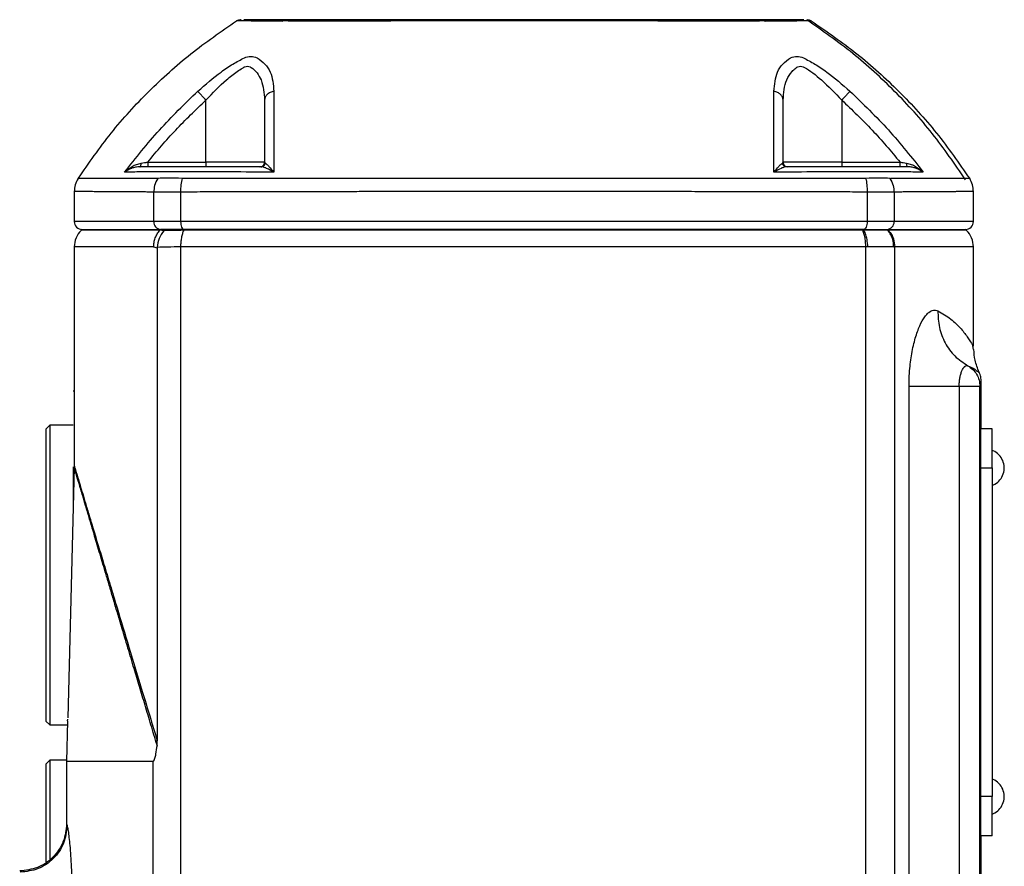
# Model space of a CAD drawing. Header units: millimetres. Extents: x 3 to 4919, y -224 to 3490.
# Tile 17 of 55: x 627 to 753, y 2208 to 2316. Entities that reach past the tile are written whole.
import ezdxf

# ---------------------------------------------------------------- set-up
doc = ezdxf.new("R2010")
doc.units = ezdxf.units.MM

msp = doc.modelspace()

# ---------------------------------------------------------------- linework, layer by layer
at = {"color": 7, "linetype": 'Continuous', "lineweight": 25}
for p, q in [((650.51, 2297.84), (650.51, 2305.77)), ((731.83, 2305.77), (731.83, 2297.84)), ((643.06, 2297.84), (650.51, 2297.84)), ((658.01, 2297.84), (650.51, 2297.84)), ((650.51, 2297.84), (650.51, 2297.24)), ((731.83, 2297.84), (724.33, 2297.84)), ((731.83, 2297.84), (731.83, 2297.24)), ((731.83, 2297.84), (739.29, 2297.84)), ((748.19, 2295.72), (747.55, 2295.73)), ((633.67, 2294.1), (633.67, 2290.24)), ((643.82, 2294.01), (643.82, 2290.24)), ((647.27, 2294.01), (647.27, 2290.24)), ((735.07, 2294.01), (735.07, 2290.24)), ((738.52, 2294.01), (738.52, 2290.24)), ((748.67, 2290.24), (748.67, 2294.1)), ((647.27, 2290.24), (643.82, 2290.24)), ((735.07, 2290.24), (647.27, 2290.24)), ((738.52, 2290.24), (735.07, 2290.24)), ((634.67, 2289.24), (634.55, 2289.12)), ((634.67, 2289.24), (644.72, 2289.24)), ((644.72, 2289.24), (644.61, 2289.12)), ((645.11, 2289.06), (644.61, 2289.12)), ((647.71, 2289.24), (644.72, 2289.24)), ((647.71, 2289.24), (647.66, 2289.12)), ((734.52, 2289.12), (647.66, 2289.12)), ((691.17, 2289.24), (647.71, 2289.24)), ((734.64, 2289.24), (691.17, 2289.24)), ((734.52, 2289.12), (734.69, 2289.12)), ((734.64, 2289.24), (734.69, 2289.12)), ((734.64, 2289.24), (737.62, 2289.24)), ((737.73, 2289.12), (737.62, 2289.24)), ((737.62, 2289.24), (747.67, 2289.24)), ((737.81, 2289.12), (737.73, 2289.12)), ((747.79, 2289.12), (747.67, 2289.24)), ((633.67, 2286.99), (633.67, 2258.97)), ((643.82, 2286.99), (644.28, 2286.89)), ((691.17, 2286.99), (647.27, 2286.99)), ((647.27, 2286.99), (647.27, 2134.2)), ((735.16, 2287), (734.91, 2286.99)), ((734.91, 2134.26), (734.91, 2286.99)), ((738.47, 2287), (738.6, 2286.99)), ((738.6, 2131.88), (738.6, 2286.99)), ((748.67, 2274.32), (748.67, 2286.99)), ((644.28, 2286.89), (644.28, 2286.93)), ((644.28, 2286.89), (644.28, 2223.88)), ((748.6, 2274.4), (748.67, 2274.32)), ((748.68, 2273.89), (748.6, 2274.37)), ((749.5, 2269.18), (749.67, 2269.74)), ((749.67, 2263.74), (749.67, 2269.74)), ((633.67, 2268.54), (633.53, 2268.54)), ((740.43, 2131.14), (740.43, 2269.18)), ((746.85, 2269.18), (746.85, 2131.14)), ((749.5, 2156.72), (749.5, 2269.18)), ((630.53, 2264.2), (630.03, 2263.7)), ((630.03, 2263.7), (630.03, 2226.4)), ((633.53, 2264.2), (630.53, 2264.2)), ((630.53, 2264.2), (630.53, 2225.9)), ((751.06, 2263.74), (749.56, 2263.74)), ((749.56, 2263.74), (749.56, 2258.74)), ((751.06, 2258.74), (751.06, 2263.74)), ((633.67, 2258.79), (632.83, 2226.81)), ((749.56, 2258.74), (751.06, 2258.74)), ((749.56, 2258.74), (749.56, 2216.74)), ((751.06, 2258.74), (751.06, 2216.74)), ((632.82, 2226.43), (632.83, 2226.64)), ((630.03, 2226.4), (630.53, 2225.9)), ((630.53, 2225.9), (632.81, 2225.9)), ((632.82, 2226.43), (632.69, 2221.24)), ((632.82, 2226.43), (632.69, 2221.24)), ((644.25, 2223.32), (644.28, 2223.88)), ((630.53, 2221.38), (630.03, 2220.88)), ((630.03, 2220.88), (630.03, 2208.42)), ((632.69, 2221.38), (630.53, 2221.38)), ((630.53, 2221.38), (630.53, 2208.73)), ((632.69, 2221.24), (632.69, 2213.24)), ((643.73, 2221.24), (632.69, 2221.24)), ((643.73, 2221.24), (643.73, 2156.72)), ((751.06, 2216.74), (749.56, 2216.74)), ((749.56, 2216.74), (749.56, 2211.74)), ((751.06, 2211.74), (751.06, 2216.74)), ((632.69, 2213.24), (632.74, 2213.06)), ((751.06, 2211.74), (749.56, 2211.74)), ((749.67, 2161.24), (749.67, 2211.74))]:
    msp.add_line(p, q, dxfattribs=at)
at = {"color": 8, "linetype": 'Continuous', "lineweight": 25}
for p, q in [((643.82, 2290.24), (633.67, 2290.24)), ((748.67, 2290.24), (738.52, 2290.24)), ((644.61, 2289.12), (634.55, 2289.12)), ((747.79, 2289.12), (737.81, 2289.12)), ((643.82, 2286.99), (633.67, 2286.99)), ((748.67, 2286.99), (738.6, 2286.99))]:
    msp.add_line(p, q, dxfattribs=at)
at = {"color": 7, "linetype": 'Continuous', "lineweight": 25, "flags": 128}
for points in [[(647.27, 2290.24), (647.28, 2290.04), (647.3, 2289.85), (647.34, 2289.68), (647.4, 2289.53), (647.47, 2289.41), (647.54, 2289.31), (647.62, 2289.26), (647.71, 2289.24)], [(735.07, 2290.24), (735.07, 2290.04), (735.04, 2289.85), (735, 2289.68), (734.95, 2289.53), (734.88, 2289.41), (734.8, 2289.31), (734.72, 2289.26), (734.64, 2289.24)]]:
    msp.add_lwpolyline(points, dxfattribs=at)
at = {"color": 7, "linetype": 'Continuous', "lineweight": 25}
for centre, radius, start, end in [((634.67, 2290.24), 1, 180, 270), ((644.78, 2290.19), 0.953, 177.1055, 266.77), ((737.57, 2290.19), 0.953, 273.23, 2.8945), ((747.67, 2290.24), 1, 270, 0), ((636.67, 2286.99), 3, 135, 180), ((745.67, 2286.99), 3, 0, 45)]:
    msp.add_arc(centre, radius, start, end, dxfattribs=at)
for points, knots in [([(655, 2316.01), (654.97, 2316.01), (654.75, 2316.01), (654.58, 2315.94), (654.42, 2315.88)], [0, 0, 0, 0, 0.115242, 1, 1, 1, 1]), ([(660.79, 2316.04), (659.62, 2316.04), (657.29, 2316.04), (655.6, 2316.04), (655.4, 2316.04), (655.35, 2316.04)], [0, 0, 0, 0, 0.42589, 0.84852, 1, 1, 1, 1]), ([(660.27, 2315.86), (660.35, 2315.91), (660.51, 2316.01), (660.7, 2316.03), (660.79, 2316.04)], [0, 0, 0, 0, 0.500029, 1, 1, 1, 1]), ([(661.5, 2316.04), (661.47, 2316.04), (661.43, 2316.04), (661.35, 2316.04), (661.23, 2316.04), (660.98, 2316.04), (660.87, 2316.04), (660.79, 2316.04)], [0, 0, 0, 0, 0.083387, 0.126711, 0.252869, 0.501909, 1, 1, 1, 1]), ([(661.29, 2315.86), (661.32, 2315.91), (661.38, 2316.01), (661.46, 2316.03), (661.5, 2316.04)], [0, 0, 0, 0, 0.500037, 1, 1, 1, 1]), ([(720.85, 2316.04), (717.67, 2316.04), (711.33, 2316.04), (701.33, 2316.04), (691.2, 2316.04), (681.08, 2316.04), (671.07, 2316.04), (664.7, 2316.04), (661.5, 2316.04)], [0, 0, 0, 0, 0.166385, 0.332781, 0.499905, 0.665717, 0.832335, 1, 1, 1, 1]), ([(721.06, 2315.86), (721.03, 2315.91), (720.96, 2316.01), (720.88, 2316.03), (720.85, 2316.04)], [0, 0, 0, 0, 0.500033, 1, 1, 1, 1]), ([(721.55, 2316.04), (721.54, 2316.04), (721.53, 2316.04), (721.49, 2316.04), (721.42, 2316.04), (721.24, 2316.04), (721, 2316.04), (720.85, 2316.04)], [0, 0, 0, 0, 0.083392, 0.126716, 0.252867, 0.501898, 1, 1, 1, 1]), ([(721.55, 2316.04), (721.65, 2316.03), (721.83, 2316.01), (722, 2315.91), (722.08, 2315.86)], [0, 0, 0, 0, 0.4999729, 1, 1, 1, 1]), ([(727, 2316.04), (726.94, 2316.04), (726.74, 2316.04), (725.06, 2316.04), (722.73, 2316.04), (721.55, 2316.04)], [0, 0, 0, 0, 0.151134, 0.574146, 1, 1, 1, 1]), ([(727.92, 2315.88), (727.77, 2315.94), (727.6, 2316.01), (727.37, 2316.01), (727.35, 2316.01)], [0, 0, 0, 0, 0.883909, 1, 1, 1, 1]), ([(747.66, 2295.58), (746.29, 2297.58), (743.55, 2301.57), (738.67, 2306.95), (733.34, 2311.85), (729.38, 2314.6), (727.41, 2315.97)], [0, 0, 0, 0, 0.251118, 0.501055, 0.750459, 1, 1, 1, 1]), ([(634.16, 2295.72), (635.53, 2297.7), (638.26, 2301.64), (643.14, 2306.95), (648.48, 2311.8), (652.44, 2314.52), (654.42, 2315.88)], [0, 0, 0, 0, 0.250265, 0.499881, 0.749558, 1, 1, 1, 1]), ([(660.27, 2315.86), (659.36, 2315.86), (657.57, 2315.87), (655.79, 2315.87), (654.64, 2315.88), (654.49, 2315.88), (654.42, 2315.88)], [0, 0, 0, 0, 0.2515503, 0.5012027, 0.749903, 1, 1, 1, 1]), ([(660.3, 2315.86), (660.29, 2315.86), (660.28, 2315.86), (660.27, 2315.86), (660.27, 2315.86)], [0, 0, 0, 0, 0.499836, 1, 1, 1, 1]), ([(661.21, 2315.86), (661.11, 2315.87), (660.92, 2315.87), (660.58, 2315.88), (660.41, 2315.87), (660.3, 2315.86)], [0, 0, 0, 0, 0.253845, 0.501951, 1, 1, 1, 1]), ([(661.29, 2315.86), (661.27, 2315.86), (661.25, 2315.86), (661.22, 2315.86), (661.21, 2315.86)], [0, 0, 0, 0, 0.499935, 1, 1, 1, 1]), ([(721.06, 2315.86), (718.66, 2315.86), (713.88, 2315.87), (706.43, 2315.87), (698.86, 2315.88), (691.2, 2315.88), (683.55, 2315.88), (675.98, 2315.87), (668.5, 2315.87), (663.7, 2315.86), (661.29, 2315.86)], [0, 0, 0, 0, 0.1252299, 0.2496339, 0.3743764, 0.4999052, 0.6244078, 0.7487541, 0.8741001, 1, 1, 1, 1]), ([(721.14, 2315.86), (721.12, 2315.86), (721.1, 2315.86), (721.07, 2315.86), (721.06, 2315.86)], [0, 0, 0, 0, 0.500066, 1, 1, 1, 1]), ([(722.05, 2315.86), (721.99, 2315.87), (721.89, 2315.87), (721.6, 2315.88), (721.32, 2315.87), (721.14, 2315.86)], [0, 0, 0, 0, 0.25385, 0.501957, 1, 1, 1, 1]), ([(722.08, 2315.86), (722.07, 2315.86), (722.06, 2315.86), (722.05, 2315.86), (722.05, 2315.86)], [0, 0, 0, 0, 0.499968, 1, 1, 1, 1]), ([(727.92, 2315.88), (727.85, 2315.88), (727.71, 2315.88), (726.56, 2315.87), (724.78, 2315.87), (722.98, 2315.86), (722.08, 2315.86)], [0, 0, 0, 0, 0.249999, 0.498759, 0.748627, 1, 1, 1, 1]), ([(727.92, 2315.88), (729.9, 2314.52), (733.87, 2311.8), (739.2, 2306.95), (744.08, 2301.64), (746.82, 2297.7), (748.19, 2295.72)], [0, 0, 0, 0, 0.2504426, 0.5001185, 0.7497349, 1, 1, 1, 1]), ([(649.47, 2306.9), (650.45, 2307.75), (651.92, 2309.03), (653.97, 2310.41), (654.94, 2310.92), (655.42, 2311.17)], [0, 0, 0, 0, 0.498773, 0.749503, 1, 1, 1, 1]), ([(655.42, 2311.17), (655.69, 2311.26), (656.24, 2311.42), (656.79, 2311.26), (657.06, 2311.17)], [0, 0, 0, 0, 0.4992323, 1, 1, 1, 1]), ([(657.06, 2311.17), (657.41, 2310.92), (658.12, 2310.41), (659, 2309.03), (659.12, 2307.75), (659.2, 2306.9)], [0, 0, 0, 0, 0.249816, 0.500552, 1, 1, 1, 1]), ([(723.15, 2306.9), (723.23, 2307.75), (723.35, 2309.03), (724.22, 2310.41), (724.93, 2310.92), (725.29, 2311.17)], [0, 0, 0, 0, 0.498769, 0.749503, 1, 1, 1, 1]), ([(725.29, 2311.17), (725.56, 2311.26), (726.1, 2311.42), (726.65, 2311.26), (726.92, 2311.17)], [0, 0, 0, 0, 0.49923, 1, 1, 1, 1]), ([(726.92, 2311.17), (727.4, 2310.92), (728.37, 2310.41), (730.42, 2309.03), (731.9, 2307.75), (732.88, 2306.9)], [0, 0, 0, 0, 0.249816, 0.500552, 1, 1, 1, 1]), ([(650.51, 2305.77), (651.37, 2306.67), (652.66, 2308.02), (654.28, 2309.28), (655.06, 2309.79), (655.5, 2310.05), (655.84, 2310.11), (656.1, 2310.05), (656.84, 2309.59), (657.81, 2308.27), (657.94, 2306.65), (658.01, 2305.77)], [0, 0, 0, 0, 0.250309, 0.376295, 0.439385, 0.471026, 0.502289, 0.53362, 0.549279, 0.751432, 1, 1, 1, 1]), ([(724.33, 2305.77), (724.4, 2306.67), (724.51, 2308.02), (725.31, 2309.28), (725.86, 2309.79), (726.22, 2310.05), (726.54, 2310.11), (726.83, 2310.05), (727.69, 2309.59), (729.44, 2308.27), (730.98, 2306.65), (731.83, 2305.77)], [0, 0, 0, 0, 0.250309, 0.376295, 0.439384, 0.471025, 0.50229, 0.53362, 0.549278, 0.751431, 1, 1, 1, 1]), ([(640.1, 2296.57), (641.55, 2298.39), (644.44, 2302.04), (647.79, 2305.28), (649.47, 2306.9)], [0, 0, 0, 0, 0.4998695, 1, 1, 1, 1]), ([(650.51, 2305.77), (650.4, 2305.89), (650.16, 2306.15), (649.84, 2306.49), (649.59, 2306.77), (649.51, 2306.86), (649.47, 2306.9)], [0, 0, 0, 0, 0.249989, 0.499998, 0.750003, 1, 1, 1, 1]), ([(659.2, 2306.9), (659.04, 2306.86), (658.71, 2306.77), (658.32, 2306.49), (658.06, 2306.15), (658.03, 2305.89), (658.01, 2305.77)], [0, 0, 0, 0, 0.250008, 0.500016, 0.750013, 1, 1, 1, 1]), ([(659.2, 2306.9), (659.2, 2305.28), (659.19, 2302.05), (659.19, 2298.39), (659.19, 2296.57)], [0, 0, 0, 0, 0.499829, 1, 1, 1, 1]), ([(723.16, 2296.57), (723.16, 2298.39), (723.16, 2302.04), (723.15, 2305.28), (723.15, 2306.9)], [0, 0, 0, 0, 0.499971, 1, 1, 1, 1]), ([(724.33, 2305.77), (724.31, 2305.89), (724.28, 2306.15), (724.02, 2306.49), (723.64, 2306.77), (723.31, 2306.86), (723.15, 2306.9)], [0, 0, 0, 0, 0.24999, 0.499996, 0.750007, 1, 1, 1, 1]), ([(732.88, 2306.9), (732.84, 2306.86), (732.75, 2306.77), (732.5, 2306.49), (732.19, 2306.15), (731.95, 2305.89), (731.83, 2305.77)], [0, 0, 0, 0, 0.25001, 0.500016, 0.750018, 1, 1, 1, 1]), ([(732.88, 2306.9), (734.55, 2305.28), (737.91, 2302.05), (740.8, 2298.39), (742.24, 2296.57)], [0, 0, 0, 0, 0.499829, 1, 1, 1, 1]), ([(643.06, 2297.84), (644.23, 2299.22), (646.57, 2302), (649.2, 2304.51), (650.51, 2305.77)], [0, 0, 0, 0, 0.499203, 1, 1, 1, 1]), ([(658.01, 2305.77), (658.01, 2304.51), (658.01, 2302), (658.01, 2299.22), (658.01, 2297.84)], [0, 0, 0, 0, 0.500802, 1, 1, 1, 1]), ([(724.33, 2297.84), (724.33, 2299.22), (724.33, 2302), (724.33, 2304.51), (724.33, 2305.77)], [0, 0, 0, 0, 0.499203, 1, 1, 1, 1]), ([(731.83, 2305.77), (733.15, 2304.51), (735.77, 2302), (738.12, 2299.22), (739.29, 2297.84)], [0, 0, 0, 0, 0.500803, 1, 1, 1, 1]), ([(640.1, 2296.57), (640.41, 2296.82), (640.87, 2297.21), (641.62, 2297.56), (642.03, 2297.66), (642.23, 2297.71)], [0, 0, 0, 0, 0.507054, 0.757281, 1, 1, 1, 1]), ([(642.07, 2297.24), (641.88, 2297.22), (641.49, 2297.2), (640.8, 2297), (640.38, 2296.74), (640.1, 2296.57)], [0, 0, 0, 0, 0.242628, 0.49286, 1, 1, 1, 1]), ([(642.07, 2297.24), (642.09, 2297.24), (642.13, 2297.26), (642.18, 2297.38), (642.22, 2297.53), (642.23, 2297.65), (642.23, 2297.71)], [0, 0, 0, 0, 0.279763, 0.559465, 0.779741, 1, 1, 1, 1]), ([(657.55, 2297.24), (655.76, 2297.24), (653.37, 2297.24), (650.45, 2297.24), (648.69, 2297.24), (647.03, 2297.24), (645.89, 2297.24), (645.12, 2297.24), (643.73, 2297.24), (642.78, 2297.24), (642.07, 2297.24)], [0, 0, 0, 0, 0.2467448, 0.3288686, 0.4128841, 0.4940538, 0.5763725, 0.6619796, 0.7464851, 1, 1, 1, 1]), ([(642.23, 2297.71), (642.37, 2297.73), (642.64, 2297.77), (642.92, 2297.81), (643.06, 2297.84)], [0, 0, 0, 0, 0.498232, 1, 1, 1, 1]), ([(643.06, 2297.84), (643.06, 2297.76), (643.06, 2297.6), (643.06, 2297.4), (643.06, 2297.26), (643.06, 2297.25), (643.06, 2297.24)], [0, 0, 0, 0, 0.2499904, 0.5000007, 0.7499846, 1, 1, 1, 1]), ([(657.41, 2297.24), (657.49, 2297.25), (657.65, 2297.26), (657.85, 2297.4), (657.99, 2297.6), (658, 2297.76), (658.01, 2297.84)], [0, 0, 0, 0, 0.250013, 0.499994, 0.750019, 1, 1, 1, 1]), ([(657.55, 2297.24), (657.63, 2297.24), (657.77, 2297.26), (657.94, 2297.38), (658.06, 2297.53), (658.1, 2297.65), (658.11, 2297.71)], [0, 0, 0, 0, 0.279739, 0.559464, 0.77974, 1, 1, 1, 1]), ([(659.19, 2296.57), (658.87, 2296.74), (658.4, 2297), (657.87, 2297.2), (657.66, 2297.22), (657.55, 2297.24)], [0, 0, 0, 0, 0.50704, 0.757506, 1, 1, 1, 1]), ([(658.01, 2297.84), (658.02, 2297.81), (658.03, 2297.77), (658.09, 2297.73), (658.11, 2297.71)], [0, 0, 0, 0, 0.501782, 1, 1, 1, 1]), ([(658.11, 2297.71), (658.18, 2297.66), (658.3, 2297.56), (658.65, 2297.21), (658.97, 2296.82), (659.19, 2296.57)], [0, 0, 0, 0, 0.242591, 0.49305, 1, 1, 1, 1]), ([(723.16, 2296.57), (723.37, 2296.82), (723.69, 2297.21), (724.04, 2297.56), (724.17, 2297.66), (724.23, 2297.71)], [0, 0, 0, 0, 0.5070544, 0.7572737, 1, 1, 1, 1]), ([(724.79, 2297.24), (724.69, 2297.22), (724.48, 2297.2), (723.94, 2297), (723.47, 2296.74), (723.16, 2296.57)], [0, 0, 0, 0, 0.2426226, 0.4928585, 1, 1, 1, 1]), ([(724.23, 2297.71), (724.26, 2297.73), (724.32, 2297.77), (724.33, 2297.81), (724.33, 2297.84)], [0, 0, 0, 0, 0.498202, 1, 1, 1, 1]), ([(724.79, 2297.24), (724.72, 2297.24), (724.57, 2297.26), (724.4, 2297.38), (724.28, 2297.53), (724.25, 2297.65), (724.23, 2297.71)], [0, 0, 0, 0, 0.27973, 0.559451, 0.779739, 1, 1, 1, 1]), ([(724.33, 2297.84), (724.34, 2297.76), (724.36, 2297.6), (724.5, 2297.4), (724.7, 2297.26), (724.85, 2297.25), (724.93, 2297.24)], [0, 0, 0, 0, 0.2499865, 0.5000048, 0.750001, 1, 1, 1, 1]), ([(740.28, 2297.24), (739.58, 2297.24), (738.66, 2297.24), (737.32, 2297.24), (736.54, 2297.24), (735.51, 2297.24), (733.89, 2297.24), (732.08, 2297.24), (729.09, 2297.24), (726.63, 2297.24), (724.79, 2297.24)], [0, 0, 0, 0, 0.246744, 0.328868, 0.412884, 0.494053, 0.576372, 0.661979, 0.746485, 1, 1, 1, 1]), ([(739.29, 2297.24), (739.29, 2297.25), (739.29, 2297.26), (739.29, 2297.4), (739.29, 2297.6), (739.29, 2297.76), (739.29, 2297.84)], [0, 0, 0, 0, 0.2500154, 0.4999993, 0.7500096, 1, 1, 1, 1]), ([(739.29, 2297.84), (739.43, 2297.81), (739.7, 2297.77), (739.98, 2297.73), (740.11, 2297.71)], [0, 0, 0, 0, 0.501773, 1, 1, 1, 1]), ([(740.28, 2297.24), (740.25, 2297.24), (740.21, 2297.26), (740.16, 2297.38), (740.13, 2297.53), (740.12, 2297.65), (740.11, 2297.71)], [0, 0, 0, 0, 0.279736, 0.559437, 0.77974, 1, 1, 1, 1]), ([(740.11, 2297.71), (740.32, 2297.66), (740.73, 2297.56), (741.48, 2297.21), (741.94, 2296.82), (742.24, 2296.57)], [0, 0, 0, 0, 0.242591, 0.493046, 1, 1, 1, 1]), ([(742.24, 2296.57), (741.97, 2296.74), (741.55, 2297), (740.85, 2297.2), (740.47, 2297.22), (740.28, 2297.24)], [0, 0, 0, 0, 0.507047, 0.757506, 1, 1, 1, 1]), ([(644.27, 2295.76), (644.26, 2295.76), (644.24, 2295.76), (644.21, 2295.76), (644.16, 2295.76), (644.08, 2295.76), (643.93, 2295.76), (643.66, 2295.76), (643.2, 2295.76), (642.4, 2295.76), (641.04, 2295.75), (638.88, 2295.75), (636.45, 2295.74), (634.53, 2295.73), (634.28, 2295.73), (634.16, 2295.72)], [0, 0, 0, 0, 0.0015275, 0.0027276, 0.0048704, 0.0086958, 0.0155274, 0.0277231, 0.0494946, 0.088357, 0.1577341, 0.2817122, 0.5016156, 0.7500444, 1, 1, 1, 1]), ([(644.74, 2296.58), (643.88, 2296.58), (642.16, 2296.57), (640.78, 2296.57), (640.1, 2296.57)], [0, 0, 0, 0, 0.503148, 1, 1, 1, 1]), ([(644.36, 2295.76), (644.19, 2295.46), (643.9, 2294.92), (643.85, 2294.29), (643.82, 2294.01)], [0, 0, 0, 0, 0.559535, 1, 1, 1, 1]), ([(644.36, 2295.76), (644.35, 2295.76), (644.31, 2295.76), (644.28, 2295.76), (644.27, 2295.76)], [0, 0, 0, 0, 0.505825, 1, 1, 1, 1]), ([(647.46, 2295.76), (646.83, 2295.77), (645.56, 2295.78), (644.76, 2295.77), (644.36, 2295.76)], [0, 0, 0, 0, 0.500398, 1, 1, 1, 1]), ([(648.04, 2296.58), (647.36, 2296.6), (646, 2296.62), (645.16, 2296.6), (644.74, 2296.58)], [0, 0, 0, 0, 0.499841, 1, 1, 1, 1]), ([(647.46, 2295.76), (647.4, 2295.49), (647.27, 2294.95), (647.27, 2294.33), (647.27, 2294.01)], [0, 0, 0, 0, 0.5, 1, 1, 1, 1]), ([(647.64, 2295.76), (647.61, 2295.76), (647.55, 2295.76), (647.49, 2295.76), (647.46, 2295.76)], [0, 0, 0, 0, 0.493666, 1, 1, 1, 1]), ([(734.7, 2295.76), (734.7, 2295.76), (734.7, 2295.76), (734.7, 2295.76), (734.7, 2295.76), (734.7, 2295.76), (734.69, 2295.76), (734.67, 2295.76), (734.56, 2295.76), (734.15, 2295.76), (733.21, 2295.76), (731.6, 2295.76), (729.05, 2295.76), (725.39, 2295.75), (720.45, 2295.75), (716.1, 2295.74), (712.95, 2295.74), (711.39, 2295.74), (710.04, 2295.74), (708.69, 2295.73), (707.33, 2295.73), (703.98, 2295.73), (698.61, 2295.73), (689.9, 2295.72), (679.93, 2295.73), (670.46, 2295.74), (662.78, 2295.75), (657.02, 2295.75), (652.58, 2295.76), (649.8, 2295.76), (648.59, 2295.76), (648.06, 2295.76), (647.83, 2295.76), (647.73, 2295.76), (647.68, 2295.76), (647.65, 2295.76), (647.64, 2295.76)], [0, 0, 0, 0, 0.0000005, 0.0000012, 0.0000042, 0.0000157, 0.0000618, 0.0002462, 0.0009842, 0.003935, 0.0157336, 0.0353871, 0.0628897, 0.1085059, 0.166483, 0.2363586, 0.258838, 0.2741482, 0.2894502, 0.3047467, 0.320041, 0.3353369, 0.4174057, 0.5000348, 0.6250628, 0.7492141, 0.8190048, 0.8892876, 0.9512733, 0.9785508, 0.9905601, 0.9958459, 0.9981516, 0.9991475, 0.9995716, 1, 1, 1, 1]), ([(659.19, 2296.57), (657.31, 2296.57), (653.52, 2296.57), (649.87, 2296.58), (648.04, 2296.58)], [0, 0, 0, 0, 0.4968514, 1, 1, 1, 1]), ([(734.31, 2296.58), (732.47, 2296.58), (728.83, 2296.57), (725.04, 2296.57), (723.16, 2296.57)], [0, 0, 0, 0, 0.503147, 1, 1, 1, 1]), ([(737.61, 2296.58), (737.19, 2296.6), (736.35, 2296.62), (734.99, 2296.6), (734.31, 2296.58)], [0, 0, 0, 0, 0.49984, 1, 1, 1, 1]), ([(734.88, 2295.76), (734.85, 2295.76), (734.79, 2295.76), (734.73, 2295.76), (734.7, 2295.76)], [0, 0, 0, 0, 0.50589, 1, 1, 1, 1]), ([(737.98, 2295.76), (737.58, 2295.77), (736.78, 2295.78), (735.51, 2295.77), (734.88, 2295.76)], [0, 0, 0, 0, 0.500396, 1, 1, 1, 1]), ([(734.88, 2295.76), (734.95, 2295.49), (735.07, 2294.95), (735.07, 2294.33), (735.07, 2294.01)], [0, 0, 0, 0, 0.499991, 1, 1, 1, 1]), ([(742.24, 2296.57), (741.56, 2296.57), (740.18, 2296.57), (738.47, 2296.58), (737.61, 2296.58)], [0, 0, 0, 0, 0.496852, 1, 1, 1, 1]), ([(737.98, 2295.76), (738, 2295.76), (738.03, 2295.76), (738.06, 2295.76), (738.08, 2295.76)], [0, 0, 0, 0, 0.508151, 1, 1, 1, 1]), ([(737.98, 2295.76), (738.15, 2295.46), (738.45, 2294.92), (738.5, 2294.29), (738.52, 2294.01)], [0, 0, 0, 0, 0.559539, 1, 1, 1, 1]), ([(634.16, 2295.72), (634.02, 2295.47), (633.74, 2294.96), (633.69, 2294.38), (633.67, 2294.09)], [0, 0, 0, 0, 0.499999, 1, 1, 1, 1]), ([(748.67, 2294.09), (748.65, 2294.38), (748.61, 2294.96), (748.33, 2295.47), (748.19, 2295.72)], [0, 0, 0, 0, 0.500003, 1, 1, 1, 1]), ([(647.27, 2294.01), (646.55, 2294), (645.12, 2293.97), (644.26, 2294), (643.82, 2294.01)], [0, 0, 0, 0, 0.499834, 1, 1, 1, 1]), ([(735.07, 2294.01), (735.07, 2294.01), (735.07, 2294.01), (735.04, 2294.01), (734.94, 2294.01), (734.57, 2294.01), (733.74, 2294.01), (732.32, 2294.02), (730.5, 2294.02), (728.66, 2294.03), (727.05, 2294.03), (725.75, 2294.03), (724.5, 2294.03), (723.04, 2294.04), (721.09, 2294.04), (718.43, 2294.05), (715.23, 2294.05), (711.93, 2294.06), (708.93, 2294.07), (706.41, 2294.07), (703.99, 2294.08), (701.32, 2294.08), (698.2, 2294.09), (694.75, 2294.09), (691.89, 2294.09), (689.68, 2294.09), (688.15, 2294.09), (686.57, 2294.09), (684.95, 2294.09), (683.28, 2294.08), (681.57, 2294.08), (680.1, 2294.08), (678.8, 2294.08), (677.63, 2294.08), (676.25, 2294.07), (674.65, 2294.07), (672.85, 2294.07), (670.85, 2294.06), (667.18, 2294.05), (662.37, 2294.04), (656.96, 2294.03), (653.05, 2294.02), (650.39, 2294.02), (648.77, 2294.01), (647.83, 2294.01), (647.41, 2294.01), (647.31, 2294.01), (647.28, 2294.01), (647.27, 2294.01), (647.27, 2294.01), (647.27, 2294.01), (647.27, 2294.01), (647.27, 2294.01), (647.27, 2294.01)], [0, 0, 0, 0, 0.000028, 0.000271, 0.000966, 0.003625, 0.014024, 0.031197, 0.055144, 0.079771, 0.096916, 0.112248, 0.125769, 0.14078, 0.162957, 0.193528, 0.232494, 0.272365, 0.305117, 0.333278, 0.356848, 0.385766, 0.421982, 0.460057, 0.499994, 0.516299, 0.533124, 0.550469, 0.568334, 0.586717, 0.605621, 0.625043, 0.63567, 0.64867, 0.664042, 0.681786, 0.701903, 0.724392, 0.749254, 0.825857, 0.888539, 0.937295, 0.964724, 0.984318, 0.996076, 0.999018, 0.999753, 0.999938, 0.999984, 0.999996, 0.999999, 1, 1, 1, 1, 1]), ([(738.52, 2294.01), (738.09, 2294), (737.23, 2293.97), (735.79, 2294), (735.07, 2294.01)], [0, 0, 0, 0, 0.499829, 1, 1, 1, 1]), ([(643.82, 2286.99), (643.83, 2287.19), (643.85, 2287.58), (644.02, 2288.15), (644.26, 2288.68), (644.5, 2288.97), (644.61, 2289.12)], [0, 0, 0, 0, 0.249971, 0.499971, 0.74998, 1, 1, 1, 1]), ([(645.11, 2289.06), (644.89, 2288.75), (644.44, 2288.12), (644.33, 2287.33), (644.28, 2286.93)], [0, 0, 0, 0, 0.499975, 1, 1, 1, 1]), ([(647.66, 2289.12), (647.18, 2289.11), (646.2, 2289.11), (645.48, 2289.08), (645.11, 2289.06)], [0, 0, 0, 0, 0.494829, 1, 1, 1, 1]), ([(647.66, 2289.12), (647.6, 2288.97), (647.48, 2288.68), (647.36, 2288.15), (647.28, 2287.58), (647.27, 2287.19), (647.27, 2286.99)], [0, 0, 0, 0, 0.250019, 0.500028, 0.75003, 1, 1, 1, 1]), ([(734.91, 2286.99), (734.89, 2287.34), (734.87, 2287.9), (734.71, 2288.61), (734.59, 2288.94), (734.52, 2289.12)], [0, 0, 0, 0, 0.44088, 0.70588, 1, 1, 1, 1]), ([(734.64, 2289.24), (735.26, 2289.24), (736.5, 2289.24), (737.25, 2289.24), (737.62, 2289.24)], [0, 0, 0, 0, 0.499998, 1, 1, 1, 1]), ([(737.73, 2289.12), (737.34, 2289.13), (736.56, 2289.16), (735.31, 2289.13), (734.69, 2289.12)], [0, 0, 0, 0, 0.499998, 1, 1, 1, 1]), ([(735.17, 2287), (735.14, 2287.32), (735.1, 2287.85), (734.92, 2288.58), (734.77, 2288.93), (734.69, 2289.12)], [0, 0, 0, 0, 0.4090845, 0.6820337, 1, 1, 1, 1]), ([(738.47, 2287), (738.45, 2287.32), (738.41, 2287.85), (738.13, 2288.58), (737.87, 2288.93), (737.73, 2289.12)], [0, 0, 0, 0, 0.409083, 0.68203, 1, 1, 1, 1]), ([(737.81, 2289.12), (737.95, 2288.94), (738.21, 2288.61), (738.52, 2287.89), (738.57, 2287.34), (738.6, 2286.99)], [0, 0, 0, 0, 0.294297, 0.559385, 1, 1, 1, 1]), ([(647.27, 2286.99), (646.7, 2286.99), (645.55, 2286.98), (644.71, 2286.95), (644.28, 2286.93)], [0, 0, 0, 0, 0.492811, 1, 1, 1, 1]), ([(734.91, 2286.99), (731.46, 2286.99), (724.57, 2286.99), (713.65, 2286.99), (702.49, 2286.99), (694.94, 2286.99), (691.17, 2286.99)], [0, 0, 0, 0, 0.25, 0.5, 0.75, 1, 1, 1, 1]), ([(738.47, 2287), (738.04, 2287.01), (737.19, 2287.04), (735.84, 2287.01), (735.16, 2287)], [0, 0, 0, 0, 0.5000009, 1, 1, 1, 1]), ([(740.43, 2269.18), (740.44, 2269.63), (740.45, 2270.49), (740.55, 2271.71), (740.74, 2273.2), (741.08, 2274.9), (741.63, 2276.6), (742.17, 2277.67), (742.62, 2278.3), (743.05, 2278.72), (743.56, 2279), (743.93, 2278.89), (744.13, 2278.84)], [0, 0, 0, 0, 0.08316, 0.159314, 0.227681, 0.371118, 0.508741, 0.638539, 0.706376, 0.773687, 0.883591, 1, 1, 1, 1]), ([(744.13, 2278.84), (744.15, 2278.12), (744.2, 2276.68), (744.99, 2274.68), (746.21, 2272.96), (747.36, 2272.2), (747.94, 2271.81)], [0, 0, 0, 0, 0.249998, 0.500003, 0.75, 1, 1, 1, 1]), ([(749.4, 2270.99), (749.2, 2271.49), (748.82, 2272.42), (748.75, 2273.43), (748.72, 2273.9)], [0, 0, 0, 0, 0.537466, 1, 1, 1, 1]), ([(746.85, 2269.18), (746.86, 2269.36), (746.86, 2269.73), (746.94, 2270.26), (747.05, 2270.76), (747.19, 2271.17), (747.37, 2271.51), (747.5, 2271.67), (747.59, 2271.75), (747.65, 2271.8), (747.78, 2271.86), (747.88, 2271.83), (747.94, 2271.81)], [0, 0, 0, 0, 0.119443, 0.240485, 0.359723, 0.487776, 0.601955, 0.741501, 0.754877, 0.781004, 0.870672, 1, 1, 1, 1]), ([(747.94, 2271.81), (748.16, 2271.67), (748.62, 2271.37), (749.11, 2270.73), (749.44, 2269.98), (749.48, 2269.45), (749.5, 2269.18)], [0, 0, 0, 0, 0.250002, 0.500005, 0.74999, 1, 1, 1, 1]), ([(747.94, 2271.81), (748.22, 2271.69), (748.8, 2271.46), (749.27, 2270.97), (749.36, 2270.98), (749.4, 2270.99)], [0, 0, 0, 0, 0.335831, 0.671542, 1, 1, 1, 1]), ([(749.67, 2269.74), (749.66, 2269.95), (749.64, 2270.38), (749.48, 2270.79), (749.4, 2270.99)], [0, 0, 0, 0, 0.499975, 1, 1, 1, 1]), ([(740.43, 2269.18), (740.76, 2269.18), (741.41, 2269.18), (742.96, 2269.18), (744.79, 2269.18), (746.16, 2269.18), (746.85, 2269.18)], [0, 0, 0, 0, 0.249999, 0.5, 0.75, 1, 1, 1, 1]), ([(746.85, 2269.18), (747.21, 2269.18), (747.92, 2269.18), (748.78, 2269.18), (749.38, 2269.18), (749.46, 2269.18), (749.5, 2269.18)], [0, 0, 0, 0, 0.25, 0.500005, 0.750005, 1, 1, 1, 1]), ([(751.06, 2256.51), (751.18, 2256.56), (751.57, 2256.71), (752.11, 2257.2), (752.54, 2257.96), (752.66, 2258.84), (752.46, 2259.71), (751.96, 2260.44), (751.44, 2260.86), (751.11, 2260.95), (751.06, 2260.96)], [0, 0, 0, 0, 0.070184, 0.217247, 0.367333, 0.51811, 0.669184, 0.820573, 0.973034, 1, 1, 1, 1]), ([(633.53, 2258.87), (633.53, 2258.42), (633.53, 2256.78), (633.53, 2254.86), (633.53, 2253.36), (633.53, 2253.35)], [0, 0, 0, 0, 0.269997, 0.994714, 1, 1, 1, 1]), ([(633.67, 2259), (633.67, 2258.96), (633.67, 2258.89), (633.67, 2258.82), (633.67, 2258.79)], [0, 0, 0, 0, 0.500001, 1, 1, 1, 1]), ([(644.25, 2223.32), (643.99, 2224.19), (643.48, 2225.9), (642.73, 2228.39), (642.01, 2230.78), (641.28, 2233.23), (640.6, 2235.5), (639.97, 2237.6), (639.44, 2239.4), (638.92, 2241.13), (638.43, 2242.77), (637.97, 2244.33), (637.41, 2246.2), (636.78, 2248.32), (636.13, 2250.52), (635.58, 2252.37), (635.12, 2253.9), (634.68, 2255.4), (634.26, 2256.81), (633.92, 2257.94), (633.71, 2258.66), (633.68, 2258.75), (633.67, 2258.79)], [0, 0, 0, 0, 0.0516, 0.10187, 0.150824, 0.198482, 0.254054, 0.294501, 0.333905, 0.372282, 0.409652, 0.446035, 0.481457, 0.544387, 0.604226, 0.657068, 0.703847, 0.749083, 0.814981, 0.87822, 0.939601, 1, 1, 1, 1]), ([(633.68, 2258.97), (633.69, 2258.95), (633.7, 2258.92), (633.85, 2258.42), (634.07, 2257.69), (634.32, 2256.83), (634.65, 2255.76), (635.04, 2254.44), (635.52, 2252.84), (636.09, 2250.95), (636.74, 2248.8), (637.47, 2246.4), (638.27, 2243.75), (639.32, 2240.25), (640.68, 2235.74), (642.4, 2230.07), (643.64, 2225.99), (644.28, 2223.88)], [0, 0, 0, 0, 0.047344, 0.107361, 0.150214, 0.194126, 0.239341, 0.286083, 0.339097, 0.394471, 0.452415, 0.513107, 0.576707, 0.643351, 0.7538, 0.872582, 1, 1, 1, 1]), ([(644.25, 2223.32), (644.19, 2222.93), (644.11, 2222.34), (643.97, 2221.69), (643.87, 2221.4), (643.81, 2221.28), (643.76, 2221.24), (643.74, 2221.24), (643.73, 2221.24)], [0, 0, 0, 0, 0.511023, 0.758762, 0.877767, 0.943502, 0.973109, 1, 1, 1, 1]), ([(751.06, 2214.51), (751.18, 2214.56), (751.57, 2214.71), (752.11, 2215.2), (752.54, 2215.96), (752.66, 2216.84), (752.46, 2217.71), (751.96, 2218.44), (751.44, 2218.86), (751.11, 2218.95), (751.06, 2218.96)], [0, 0, 0, 0, 0.070179, 0.217241, 0.367326, 0.518123, 0.669186, 0.820566, 0.973032, 1, 1, 1, 1]), ([(632.69, 2213.24), (632.61, 2212.49), (632.48, 2211.31), (631.72, 2209.91), (630.71, 2208.66), (629.03, 2207.5), (627.46, 2207.32), (626.69, 2207.24)], [0, 0, 0, 0, 0.2397652, 0.375906, 0.5006369, 0.753478, 1, 1, 1, 1]), ([(632.74, 2213.06), (632.65, 2212.28), (632.47, 2210.71), (631.08, 2208.73), (629.1, 2207.35), (627.53, 2207.16), (626.75, 2207.07)], [0, 0, 0, 0, 0.250002, 0.500002, 0.75, 1, 1, 1, 1]), ([(632.74, 2213.06), (632.77, 2213), (632.81, 2212.86), (632.94, 2212.03), (633.13, 2210.27), (633.33, 2207.39), (633.36, 2205.18), (633.37, 2204.08)], [0, 0, 0, 0, 0.125256, 0.261732, 0.500557, 0.750546, 1, 1, 1, 1])]:
    msp.add_open_spline(points, degree=3, knots=knots, dxfattribs=at)
at = {"color": 8, "linetype": 'Continuous', "lineweight": 25}
for points, knots in [([(747.55, 2295.73), (747.55, 2295.73), (747.33, 2295.73), (746.06, 2295.74), (744.08, 2295.75), (742.14, 2295.75), (740.35, 2295.76), (739.11, 2295.76), (738.54, 2295.76), (738.28, 2295.76), (738.17, 2295.76), (738.12, 2295.76), (738.09, 2295.76), (738.08, 2295.76), (738.08, 2295.76)], [0, 0, 0, 0, 0.006131, 0.335371, 0.520363, 0.706649, 0.870907, 0.943178, 0.974993, 0.988996, 0.995157, 0.997869, 0.999062, 1, 1, 1, 1]), ([(643.82, 2294.01), (643.82, 2294.01), (643.82, 2294.01), (643.81, 2294.01), (643.76, 2294.01), (643.58, 2294.01), (643.18, 2294.01), (642.53, 2294.02), (641.72, 2294.02), (640.96, 2294.03), (640.33, 2294.03), (639.84, 2294.03), (639.39, 2294.03), (638.88, 2294.04), (638.24, 2294.04), (637.44, 2294.05), (636.59, 2294.05), (635.83, 2294.06), (635.25, 2294.07), (634.83, 2294.07), (634.49, 2294.08), (634.17, 2294.08), (633.9, 2294.09), (633.72, 2294.09), (633.67, 2294.09), (633.67, 2294.09), (633.67, 2294.09)], [0, 0, 0, 0, 0.000056, 0.000543, 0.001932, 0.007251, 0.028049, 0.062394, 0.110287, 0.15954, 0.193828, 0.224493, 0.251534, 0.281556, 0.325909, 0.387051, 0.464981, 0.544721, 0.610224, 0.666545, 0.713685, 0.771521, 0.84395, 0.920101, 0.999971, 1, 1, 1, 1]), ([(748.67, 2294.09), (748.67, 2294.09), (748.67, 2294.09), (748.63, 2294.09), (748.57, 2294.09), (748.48, 2294.09), (748.37, 2294.08), (748.22, 2294.08), (748.06, 2294.08), (747.91, 2294.08), (747.75, 2294.08), (747.56, 2294.07), (747.3, 2294.07), (746.99, 2294.07), (746.59, 2294.06), (745.79, 2294.05), (744.5, 2294.04), (742.69, 2294.03), (741.14, 2294.02), (739.99, 2294.02), (739.24, 2294.01), (738.79, 2294.01), (738.59, 2294.01), (738.54, 2294.01), (738.52, 2294.01), (738.52, 2294.01), (738.52, 2294.01), (738.52, 2294.01), (738.52, 2294.01), (738.52, 2294.01), (738.52, 2294.01), (738.52, 2294.01)], [0, 0, 0, 0, 0.032583, 0.066234, 0.100924, 0.136653, 0.173421, 0.211228, 0.250075, 0.271329, 0.297328, 0.328072, 0.363562, 0.403796, 0.448775, 0.4985, 0.651709, 0.777073, 0.874588, 0.929446, 0.968634, 0.992152, 0.998034, 0.999506, 0.999875, 0.999968, 0.999991, 0.999997, 0.999999, 0.999999, 1, 1, 1, 1]), ([(744.13, 2278.84), (744.7, 2278.5), (745.87, 2277.8), (747.12, 2276.53), (748.02, 2275.36), (748.52, 2274.48), (748.58, 2274.42), (748.6, 2274.4)], [0, 0, 0, 0, 0.217728, 0.446361, 0.659843, 0.871946, 1, 1, 1, 1])]:
    msp.add_open_spline(points, degree=3, knots=knots, dxfattribs=at)

doc.saveas('drawing.dxf')
